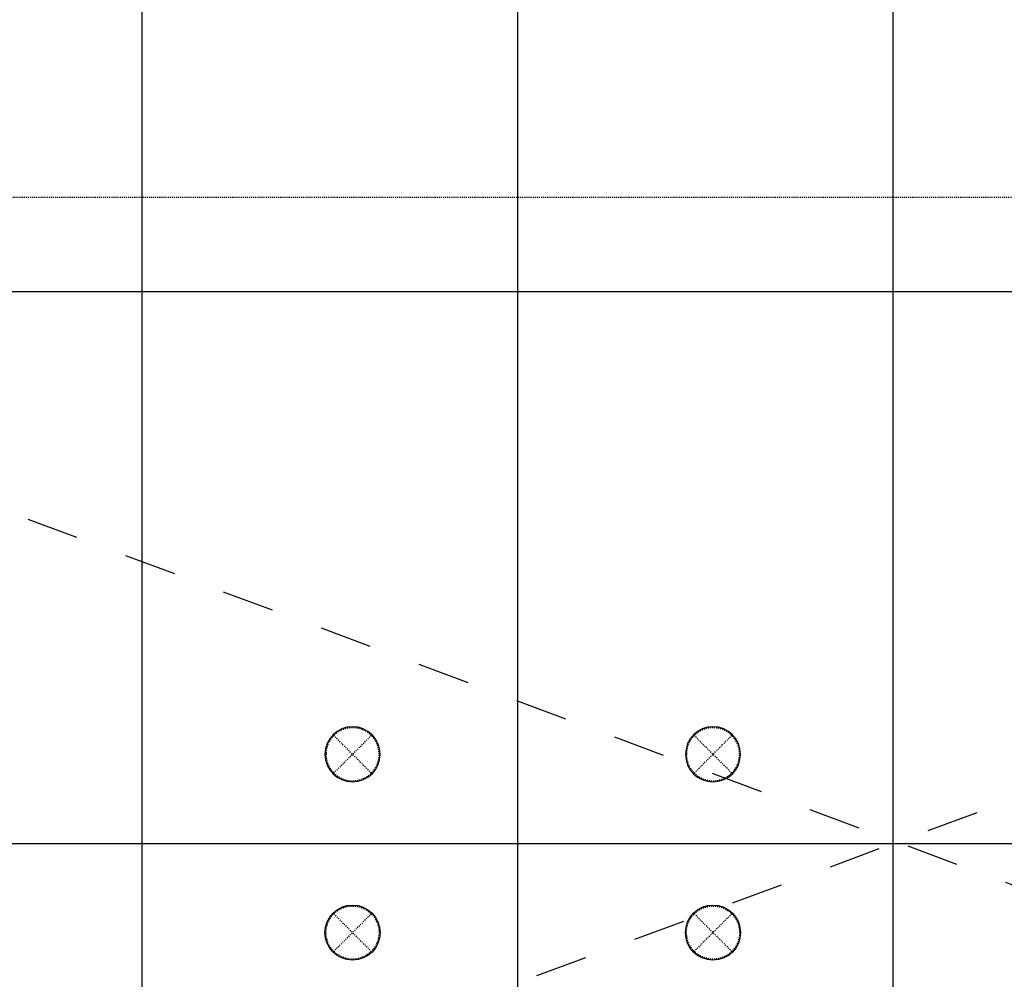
# Model space of a CAD drawing. Header units: millimetres. Extents: x -38031 to 110605, y -22066 to 88711.
# Tile 64 of 150: x 38136 to 47969, y 34544 to 44123. Entities that reach past the tile are written whole.
import ezdxf

# ---------------------------------------------------------------- set-up
doc = ezdxf.new("R2010")
doc.units = ezdxf.units.MM
doc.header["$LTSCALE"] = 50
doc.set_wipeout_variables(frame=1)
doc.linetypes.add('STYLE_01', pattern=[0.41664, 0.20828, -0.20836])
doc.linetypes.add('STYLE_06', pattern=[1.04164, 0.625, -0.20828, 0.06943, -0.13893])
for name, color, linetype in [('AL$1A---_ALGEMEEN', 8, 'Continuous'), ('Bouwkundig', 8, 'Continuous'), ('stramien', 1, 'Continuous')]:
    doc.layers.add(name, color=color, linetype=linetype)

# ---------------------------------------------------------------- blocks, each defined once
blk = doc.blocks.new('solatube 550')
at = {"color": 0}
blk.add_wipeout([(194.5, 194.5), (212.6, 174.5), (228.7, 152.8), (242.5, 129.6), (254.1, 105.2), (263.2, 79.8), (269.7, 53.6), (273.7, 27), (275, 0), (273.7, -27), (269.7, -53.6), (263.2, -79.8), (254.1, -105.2), (242.5, -129.6), (228.7, -152.8), (212.6, -174.5), (194.5, -194.5), (174.5, -212.6), (152.8, -228.7), (129.6, -242.5), (105.2, -254.1), (79.8, -263.2), (53.6, -269.7), (27, -273.7), (0, -275), (-27, -273.7), (-53.6, -269.7), (-79.8, -263.2), (-105.2, -254.1), (-129.6, -242.5), (-152.8, -228.7), (-174.5, -212.6), (-194.5, -194.5), (-212.6, -174.5), (-228.7, -152.8), (-242.5, -129.6), (-254.1, -105.2), (-263.2, -79.8), (-269.7, -53.6), (-273.7, -27), (-275, 0), (-273.7, 27), (-269.7, 53.6), (-263.2, 79.8), (-254.1, 105.2), (-242.5, 129.6), (-228.7, 152.8), (-212.6, 174.5), (-194.5, 194.5), (-174.5, 212.6), (-152.8, 228.7), (-129.6, 242.5), (-105.2, 254.1), (-79.8, 263.2), (-53.6, 269.7), (-27, 273.7), (0, 275), (27, 273.7), (53.6, 269.7), (79.8, 263.2), (105.2, 254.1), (129.6, 242.5), (152.8, 228.7), (174.5, 212.6)], dxfattribs=at).dxf.layer = 'AL$1A---_ALGEMEEN'
at = {"layer": 'AL$1A---_ALGEMEEN', "color": 0, "linetype": 'STYLE_01'}
for p, q in [((-187.4, -187.4), (187.4, 187.4)), ((187.4, -187.4), (-187.4, 187.4))]:
    blk.add_line(p, q, dxfattribs=at)
at = {"layer": 'AL$1A---_ALGEMEEN', "color": 0}
blk.add_circle((0, 0), 275, dxfattribs=at)
at = {"layer": 'AL$1A---_ALGEMEEN', "color": 0, "linetype": 'STYLE_01'}
blk.add_circle((0, 0), 265, dxfattribs=at)
blk = doc.blocks.new('Group-15')
at = {"layer": 'AL$1A---_ALGEMEEN', "color": 0, "xscale": -1}
for p in [(-14901, 8215), (-11301, 8215)]:
    blk.add_blockref('solatube 550', p, dxfattribs=at)
at = {"layer": 'AL$1A---_ALGEMEEN', "color": 0, "rotation": 180}
for p in [(-14901, 6435), (-11301, 6435)]:
    blk.add_blockref('solatube 550', p, dxfattribs=at)
blk = doc.blocks.new('Group-84')
at = {"layer": 'AL$1A---_ALGEMEEN', "color": 0, "linetype": 'STYLE_01'}
blk.add_lwpolyline([(-32058.8, 13774.8), (13071.2, 13774.8), (13071.2, 874.8), (-32058.8, 874.8)], close=True, dxfattribs=at)
blk = doc.blocks.new('Group-85')
at = {"layer": 'AL$1A---_ALGEMEEN', "color": 0}
blk.add_blockref('Group-84', (0, 0), dxfattribs=at)
blk = doc.blocks.new('Group-86')
at = {"layer": 'AL$1A---_ALGEMEEN', "color": 0}
blk.add_blockref('Group-85', (0, 0), dxfattribs=at)
blk = doc.blocks.new('200254 W 210e 19-03-2008')
at = {"layer": 'AL$1A---_ALGEMEEN', "xscale": 0.02, "yscale": 0.02, "zscale": 0.02}
blk.add_blockref('Group-15', (20161.97, 3587.45), dxfattribs=at)
at = {"layer": 'AL$1A---_ALGEMEEN', "linetype": 'STYLE_01'}
for p, q in [((19431.95, 3533.95), (20511.95, 3933.95)), ((20511.95, 3533.95), (19434.8, 3933.95))]:
    blk.add_line(p, q, dxfattribs=at)
at = {"layer": 'AL$1A---_ALGEMEEN'}
blk.add_lwpolyline([(19539.37, 3844.14), (20404.57, 3844.14), (20404.57, 3623.74), (19539.37, 3623.74)], close=True, dxfattribs=at)
at = {"layer": 'stramien', "linetype": 'STYLE_06', "ltscale": 50}
for p, q in [((19821.95, 2703.35), (19821.95, 4240.03)), ((19971.95, 2703.35), (19971.95, 4240.03)), ((19896.95, 2737.41), (19896.95, 3963.01)), ((19004.75, 3733.95), (21069.77, 3733.95))]:
    blk.add_line(p, q, dxfattribs=at)
at = {"layer": 'AL$1A---_ALGEMEEN', "xscale": 0.02, "yscale": 0.02, "zscale": 0.02}
blk.add_blockref('Group-86', (20161.97, 3587.45), dxfattribs=at)

msp = doc.modelspace()

# ---------------------------------------------------------------- block references
at = {"layer": 'Bouwkundig', "xscale": 50, "yscale": 50, "zscale": 50}
msp.add_blockref('200254 W 210e 19-03-2008', (-951737.5, -150797.3), dxfattribs=at)

doc.saveas('drawing.dxf')
